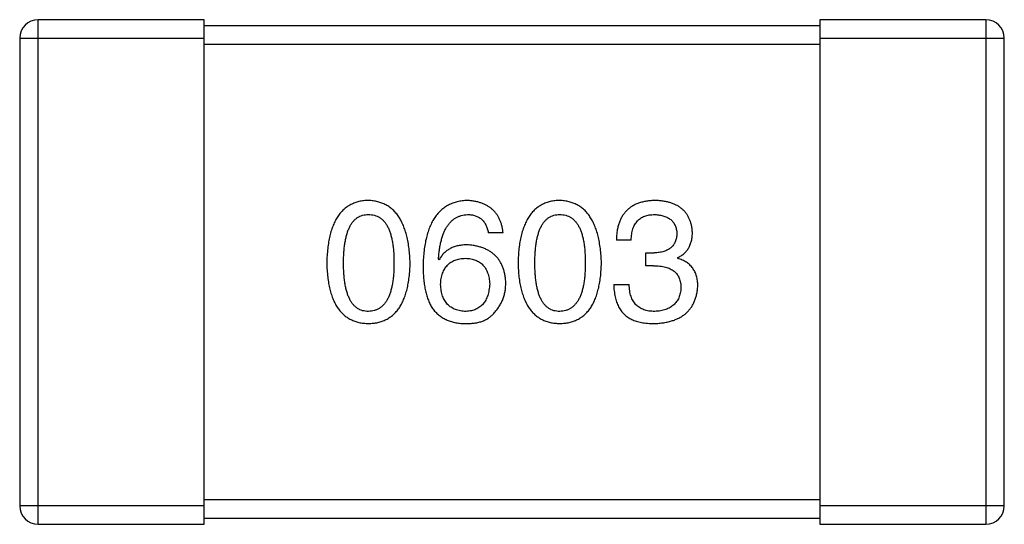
# Model space of a CAD drawing. Header units: millimetres. Extents: x 42 to 554, y 166 to 335.
# Tile 219 of 256: x 402.65 to 404.25, y 272.831 to 273.651. Entities that reach past the tile are written whole.
import ezdxf

# ---------------------------------------------------------------- set-up
doc = ezdxf.new("R2010")
doc.units = ezdxf.units.MM
doc.header["$LTSCALE"] = 30.734
doc.layers.get('0').update_dxf_attribs({"linetype": 'CONTINUOUS'})

msp = doc.modelspace()

# ---------------------------------------------------------------- linework, layer by layer
at = {"linetype": 'Continuous'}
for p, q in [((402.6805, 272.8312), (402.6805, 273.6512)), ((402.9505, 273.6512), (402.6805, 273.6512)), ((402.9505, 272.8312), (402.9505, 273.6512)), ((403.9505, 273.6512), (403.9505, 272.8312)), ((404.2205, 273.6512), (403.9505, 273.6512)), ((404.2205, 273.6512), (404.2205, 272.8312)), ((403.9505, 273.6412), (402.9505, 273.6412)), ((402.6505, 273.6212), (402.6505, 272.8612)), ((402.6505, 273.6212), (402.9505, 273.6212)), ((403.9505, 273.6212), (404.2505, 273.6212)), ((404.2505, 272.8612), (404.2505, 273.6212)), ((402.9505, 273.6112), (403.9505, 273.6112)), ((403.436, 273.305), (403.412, 273.305)), ((403.6442, 273.2929), (403.6201, 273.2929)), ((403.6682, 273.2514), (403.6682, 273.2722)), ((403.6682, 273.2722), (403.6813, 273.2722)), ((403.7196, 273.2645), (403.7196, 273.2634)), ((403.3322, 273.2612), (403.3311, 273.2623)), ((403.6802, 273.2514), (403.6682, 273.2514)), ((403.6157, 273.2208), (403.6409, 273.2208)), ((403.9505, 272.8712), (402.9505, 272.8712)), ((402.9505, 272.8612), (402.6505, 272.8612)), ((404.2505, 272.8612), (403.9505, 272.8612)), ((402.9505, 272.8412), (403.9505, 272.8412)), ((402.6805, 272.8312), (402.9505, 272.8312)), ((403.9505, 272.8312), (404.2205, 272.8312))]:
    msp.add_line(p, q, dxfattribs=at)
for centre, start, end in [((402.6805, 273.6212), 90, 180), ((404.2205, 273.6212), 0, 90), ((402.6805, 272.8612), 180, 270), ((404.2205, 272.8612), 270, 0)]:
    msp.add_arc(centre, 0.03, start, end, dxfattribs=at)
for points, knots in [([(403.2172, 273.3574), (403.2146, 273.3573), (403.2094, 273.3571), (403.2019, 273.3558), (403.1949, 273.3536), (403.1883, 273.3508), (403.1823, 273.3471), (403.1768, 273.3427), (403.1718, 273.3375), (403.1673, 273.3314), (403.1633, 273.3247), (403.1598, 273.3171), (403.1568, 273.3088), (403.1544, 273.2997), (403.1523, 273.2898), (403.1509, 273.2791), (403.1498, 273.2677), (403.1496, 273.2598), (403.1494, 273.2558)], [0, 0, 0, 0, 0.057911, 0.113262, 0.165956, 0.217443, 0.268511, 0.319665, 0.372, 0.426129, 0.483365, 0.543779, 0.607756, 0.676562, 0.749704, 0.827713, 0.911177, 1, 1, 1, 1]), ([(403.285, 273.2558), (403.2848, 273.2598), (403.2844, 273.2676), (403.2833, 273.2789), (403.2817, 273.2895), (403.2796, 273.2992), (403.2771, 273.3083), (403.2741, 273.3166), (403.2706, 273.3241), (403.2666, 273.3309), (403.2621, 273.3369), (403.2571, 273.3422), (403.2516, 273.3467), (403.2457, 273.3504), (403.2392, 273.3533), (403.2323, 273.3555), (403.2249, 273.357), (403.2198, 273.3573), (403.2172, 273.3574)], [0, 0, 0, 0, 0.088475, 0.171606, 0.249595, 0.322626, 0.391327, 0.455765, 0.516374, 0.573675, 0.628522, 0.681161, 0.732559, 0.783563, 0.83504, 0.887639, 0.942585, 1, 1, 1, 1]), ([(403.3781, 273.3574), (403.3753, 273.3572), (403.3697, 273.3569), (403.3617, 273.3555), (403.3543, 273.3532), (403.3473, 273.3501), (403.3409, 273.3463), (403.335, 273.3416), (403.3297, 273.3361), (403.3249, 273.3298), (403.3207, 273.3227), (403.317, 273.3149), (403.3138, 273.3062), (403.3112, 273.2968), (403.309, 273.2866), (403.3075, 273.2756), (403.3063, 273.2637), (403.3061, 273.2556), (403.306, 273.2514)], [0, 0, 0, 0, 0.058957, 0.115262, 0.16907, 0.221312, 0.273147, 0.324961, 0.377649, 0.432026, 0.488925, 0.549039, 0.612912, 0.680653, 0.753056, 0.830314, 0.912483, 1, 1, 1, 1]), ([(403.436, 273.305), (403.4358, 273.307), (403.4353, 273.3108), (403.434, 273.3165), (403.4325, 273.3218), (403.4305, 273.3267), (403.4281, 273.3312), (403.4254, 273.3354), (403.4223, 273.3393), (403.4189, 273.3428), (403.415, 273.3458), (403.4109, 273.3486), (403.4063, 273.351), (403.4013, 273.353), (403.3961, 273.3547), (403.3904, 273.356), (403.3844, 273.3569), (403.3802, 273.3572), (403.3781, 273.3574)], [0, 0, 0, 0, 0.06947, 0.136096, 0.199592, 0.260665, 0.319672, 0.377156, 0.433415, 0.489984, 0.546535, 0.604276, 0.663499, 0.725182, 0.788953, 0.855683, 0.926216, 1, 1, 1, 1]), ([(403.5281, 273.3574), (403.5254, 273.3573), (403.5202, 273.3571), (403.5127, 273.3558), (403.5057, 273.3536), (403.4992, 273.3508), (403.4932, 273.3471), (403.4877, 273.3427), (403.4826, 273.3375), (403.4782, 273.3314), (403.4742, 273.3247), (403.4707, 273.3171), (403.4677, 273.3088), (403.4652, 273.2997), (403.4632, 273.2898), (403.4617, 273.2791), (403.4607, 273.2677), (403.4604, 273.2598), (403.4603, 273.2558)], [0, 0, 0, 0, 0.057911, 0.113262, 0.165956, 0.217443, 0.268511, 0.319665, 0.372, 0.426129, 0.483365, 0.543779, 0.607756, 0.676562, 0.749704, 0.827713, 0.911177, 1, 1, 1, 1]), ([(403.5958, 273.2558), (403.5957, 273.2598), (403.5953, 273.2676), (403.5942, 273.2789), (403.5926, 273.2895), (403.5905, 273.2992), (403.588, 273.3083), (403.585, 273.3166), (403.5814, 273.3241), (403.5774, 273.3309), (403.5729, 273.3369), (403.568, 273.3422), (403.5625, 273.3467), (403.5565, 273.3504), (403.5501, 273.3533), (403.5432, 273.3555), (403.5358, 273.357), (403.5307, 273.3573), (403.5281, 273.3574)], [0, 0, 0, 0, 0.088475, 0.171606, 0.249595, 0.322626, 0.391327, 0.455765, 0.516374, 0.573675, 0.628522, 0.681161, 0.732559, 0.783563, 0.83504, 0.887639, 0.942585, 1, 1, 1, 1]), ([(403.6835, 273.3574), (403.681, 273.3573), (403.6761, 273.3572), (403.669, 273.3563), (403.6624, 273.355), (403.6562, 273.3531), (403.6506, 273.3508), (403.6454, 273.348), (403.6406, 273.3446), (403.6364, 273.3408), (403.6327, 273.3365), (403.6294, 273.3317), (403.6267, 273.3264), (403.6243, 273.3207), (403.6225, 273.3144), (403.6212, 273.3077), (403.6204, 273.3005), (403.6202, 273.2955), (403.6201, 273.2929)], [0, 0, 0, 0, 0.073232, 0.142595, 0.207997, 0.270074, 0.329156, 0.386529, 0.441846, 0.496976, 0.551877, 0.607941, 0.665637, 0.725446, 0.788542, 0.855101, 0.925196, 1, 1, 1, 1]), ([(403.7436, 273.3061), (403.7434, 273.308), (403.7431, 273.3119), (403.7421, 273.3176), (403.7406, 273.3228), (403.7387, 273.3277), (403.7364, 273.3322), (403.7337, 273.3364), (403.7306, 273.3402), (403.727, 273.3436), (403.723, 273.3466), (403.7186, 273.3493), (403.7138, 273.3516), (403.7085, 273.3535), (403.7028, 273.3551), (403.6968, 273.3562), (403.6903, 273.3571), (403.6858, 273.3573), (403.6835, 273.3574)], [0, 0, 0, 0, 0.067521, 0.132139, 0.193339, 0.252064, 0.309083, 0.364848, 0.420021, 0.475612, 0.532002, 0.589602, 0.649896, 0.712634, 0.778603, 0.848416, 0.922155, 1, 1, 1, 1]), ([(403.1768, 273.2558), (403.1768, 273.259), (403.1768, 273.2651), (403.1773, 273.274), (403.1781, 273.2824), (403.1792, 273.2901), (403.1807, 273.2971), (403.1823, 273.3036), (403.1844, 273.3095), (403.1867, 273.3147), (403.1894, 273.3194), (403.1924, 273.3234), (403.1958, 273.3268), (403.1994, 273.3297), (403.2034, 273.3318), (403.2077, 273.3334), (403.2124, 273.3343), (403.2156, 273.3344), (403.2172, 273.3345)], [0, 0, 0, 0, 0.096452, 0.187278, 0.271765, 0.350519, 0.423437, 0.491321, 0.554011, 0.612224, 0.666281, 0.717003, 0.764884, 0.811423, 0.856783, 0.902993, 0.950236, 1, 1, 1, 1]), ([(403.2172, 273.3345), (403.2189, 273.3344), (403.2221, 273.3343), (403.2269, 273.3334), (403.2313, 273.3318), (403.2355, 273.3297), (403.2392, 273.3268), (403.2427, 273.3234), (403.2457, 273.3194), (403.2485, 273.3147), (403.2509, 273.3095), (403.253, 273.3036), (403.2548, 273.2971), (403.2562, 273.29), (403.2574, 273.2824), (403.2582, 273.274), (403.2586, 273.2651), (403.2587, 273.259), (403.2587, 273.2558)], [0, 0, 0, 0, 0.050604, 0.098688, 0.145699, 0.191791, 0.238625, 0.286717, 0.337546, 0.391814, 0.449755, 0.512106, 0.579685, 0.652048, 0.730262, 0.814146, 0.904281, 1, 1, 1, 1]), ([(403.3311, 273.2623), (403.3313, 273.2652), (403.3317, 273.2707), (403.3327, 273.2786), (403.334, 273.286), (403.3356, 273.293), (403.3375, 273.2993), (403.3396, 273.3052), (403.3421, 273.3105), (403.3449, 273.3153), (403.348, 273.3196), (403.3514, 273.3233), (403.3551, 273.3266), (403.3591, 273.3292), (403.3634, 273.3314), (403.3681, 273.3329), (403.373, 273.3341), (403.3764, 273.3343), (403.3781, 273.3345)], [0, 0, 0, 0, 0.089218, 0.173709, 0.252753, 0.326963, 0.397099, 0.462534, 0.524018, 0.582178, 0.637235, 0.689955, 0.741228, 0.791618, 0.841661, 0.892925, 0.945259, 1, 1, 1, 1]), ([(403.3781, 273.3345), (403.3804, 273.3344), (403.3847, 273.3343), (403.3908, 273.3328), (403.3962, 273.3305), (403.4009, 273.3272), (403.4049, 273.323), (403.408, 273.3178), (403.4105, 273.3117), (403.4115, 273.3073), (403.412, 273.305)], [0, 0, 0, 0, 0.136586, 0.261496, 0.378089, 0.490612, 0.605522, 0.725767, 0.8561, 1, 1, 1, 1]), ([(403.4876, 273.2558), (403.4877, 273.259), (403.4877, 273.2651), (403.4882, 273.274), (403.489, 273.2824), (403.49, 273.2901), (403.4915, 273.2971), (403.4932, 273.3036), (403.4952, 273.3095), (403.4976, 273.3147), (403.5003, 273.3194), (403.5033, 273.3234), (403.5066, 273.3268), (403.5103, 273.3297), (403.5143, 273.3318), (403.5186, 273.3334), (403.5232, 273.3343), (403.5264, 273.3344), (403.5281, 273.3345)], [0, 0, 0, 0, 0.096452, 0.187278, 0.271765, 0.350519, 0.423437, 0.491321, 0.554011, 0.612224, 0.666281, 0.717003, 0.764884, 0.811423, 0.856783, 0.902993, 0.950236, 1, 1, 1, 1]), ([(403.5281, 273.3345), (403.5297, 273.3344), (403.533, 273.3343), (403.5378, 273.3334), (403.5422, 273.3318), (403.5463, 273.3297), (403.5501, 273.3268), (403.5535, 273.3234), (403.5566, 273.3194), (403.5594, 273.3147), (403.5618, 273.3095), (403.5639, 273.3036), (403.5657, 273.2971), (403.5671, 273.29), (403.5682, 273.2824), (403.569, 273.274), (403.5695, 273.2651), (403.5696, 273.259), (403.5696, 273.2558)], [0, 0, 0, 0, 0.050604, 0.098688, 0.145699, 0.191791, 0.238625, 0.286717, 0.337546, 0.391814, 0.449755, 0.512106, 0.579685, 0.652048, 0.730262, 0.814146, 0.904281, 1, 1, 1, 1]), ([(403.6442, 273.2929), (403.6442, 273.2946), (403.6444, 273.2979), (403.645, 273.3026), (403.6457, 273.307), (403.6469, 273.3111), (403.6483, 273.3148), (403.65, 273.3182), (403.6519, 273.3213), (403.6542, 273.3241), (403.6567, 273.3266), (403.6596, 273.3287), (403.6627, 273.3305), (403.6661, 273.3319), (403.6698, 273.3331), (403.6737, 273.3339), (403.678, 273.3344), (403.6809, 273.3344), (403.6824, 273.3345)], [0, 0, 0, 0, 0.078134, 0.15164, 0.221358, 0.286689, 0.348614, 0.407697, 0.464247, 0.520153, 0.574432, 0.629291, 0.684538, 0.742032, 0.801329, 0.863637, 0.930123, 1, 1, 1, 1]), ([(403.6824, 273.3345), (403.6838, 273.3344), (403.6865, 273.3343), (403.6903, 273.3338), (403.6939, 273.3331), (403.6973, 273.3322), (403.7005, 273.3311), (403.7034, 273.3297), (403.706, 273.3281), (403.7084, 273.3263), (403.7106, 273.3243), (403.7124, 273.322), (403.7141, 273.3196), (403.7155, 273.3168), (403.7166, 273.3139), (403.7175, 273.3108), (403.7181, 273.3074), (403.7184, 273.3051), (403.7185, 273.3039)], [0, 0, 0, 0, 0.078051, 0.151197, 0.220412, 0.286742, 0.34933, 0.409464, 0.467368, 0.52298, 0.578639, 0.633998, 0.690142, 0.746855, 0.805868, 0.867776, 0.932345, 1, 1, 1, 1]), ([(403.7185, 273.3039), (403.7184, 273.3026), (403.7183, 273.3002), (403.7177, 273.2967), (403.7169, 273.2935), (403.7158, 273.2904), (403.7145, 273.2876), (403.7128, 273.2851), (403.7109, 273.2827), (403.7087, 273.2806), (403.7062, 273.2787), (403.7034, 273.2771), (403.7004, 273.2757), (403.6971, 273.2745), (403.6936, 273.2736), (403.6897, 273.2728), (403.6856, 273.2724), (403.6828, 273.2722), (403.6813, 273.2722)], [0, 0, 0, 0, 0.067741, 0.131599, 0.192143, 0.249977, 0.306453, 0.361639, 0.416449, 0.471489, 0.527582, 0.584873, 0.644974, 0.70814, 0.77492, 0.845909, 0.920585, 1, 1, 1, 1]), ([(403.7196, 273.2645), (403.7215, 273.2655), (403.7252, 273.2674), (403.7302, 273.271), (403.7343, 273.2754), (403.7378, 273.2803), (403.7404, 273.2859), (403.7423, 273.2921), (403.7434, 273.2989), (403.7436, 273.3036), (403.7436, 273.3061)], [0, 0, 0, 0, 0.125227, 0.244792, 0.361427, 0.478215, 0.59667, 0.722058, 0.856314, 1, 1, 1, 1]), ([(403.3781, 273.2853), (403.3755, 273.2852), (403.3704, 273.2851), (403.363, 273.284), (403.3563, 273.2821), (403.3502, 273.2795), (403.3447, 273.276), (403.3398, 273.2719), (403.3356, 273.2669), (403.3333, 273.2632), (403.3322, 273.2612)], [0, 0, 0, 0, 0.144617, 0.279572, 0.40596, 0.526097, 0.64389, 0.760003, 0.877724, 1, 1, 1, 1]), ([(403.4404, 273.223), (403.4403, 273.2253), (403.44, 273.2299), (403.439, 273.2365), (403.4376, 273.2428), (403.4358, 273.2486), (403.4335, 273.254), (403.4307, 273.2589), (403.4275, 273.2635), (403.4238, 273.2676), (403.4196, 273.2713), (403.4151, 273.2746), (403.41, 273.2774), (403.4045, 273.2799), (403.3985, 273.2819), (403.3921, 273.2834), (403.3853, 273.2846), (403.3805, 273.2851), (403.3781, 273.2853)], [0, 0, 0, 0, 0.071527, 0.139094, 0.20346, 0.264939, 0.323904, 0.381383, 0.437591, 0.493343, 0.549401, 0.606085, 0.664838, 0.725424, 0.788712, 0.855452, 0.925772, 1, 1, 1, 1]), ([(403.1494, 273.2558), (403.1496, 273.2519), (403.1498, 273.2442), (403.1509, 273.2332), (403.1523, 273.2229), (403.1544, 273.2133), (403.1568, 273.2045), (403.1598, 273.1965), (403.1633, 273.1891), (403.1673, 273.1826), (403.1718, 273.1767), (403.1768, 273.1717), (403.1823, 273.1674), (403.1883, 273.1638), (403.1949, 273.1611), (403.2019, 273.159), (403.2094, 273.1578), (403.2146, 273.1575), (403.2172, 273.1574)], [0, 0, 0, 0, 0.087693, 0.170223, 0.247496, 0.319826, 0.387768, 0.451403, 0.511459, 0.568358, 0.622671, 0.675251, 0.726739, 0.778422, 0.830759, 0.884394, 0.940865, 1, 1, 1, 1]), ([(403.2172, 273.1771), (403.2156, 273.1772), (403.2124, 273.1773), (403.2077, 273.1782), (403.2034, 273.1797), (403.1994, 273.182), (403.1958, 273.1847), (403.1924, 273.1881), (403.1894, 273.1922), (403.1867, 273.1968), (403.1844, 273.2021), (403.1823, 273.2079), (403.1806, 273.2145), (403.1792, 273.2215), (403.1781, 273.2292), (403.1773, 273.2375), (403.1768, 273.2465), (403.1768, 273.2526), (403.1768, 273.2558)], [0, 0, 0, 0, 0.049766, 0.097012, 0.143225, 0.188786, 0.235079, 0.282962, 0.333687, 0.387747, 0.445963, 0.508657, 0.576545, 0.649868, 0.72822, 0.812712, 0.903543, 1, 1, 1, 1]), ([(403.2172, 273.1574), (403.2199, 273.1575), (403.225, 273.1578), (403.2325, 273.159), (403.2395, 273.1611), (403.2461, 273.1638), (403.2521, 273.1674), (403.2576, 273.1717), (403.2626, 273.1767), (403.2671, 273.1826), (403.2711, 273.1891), (403.2746, 273.1965), (403.2776, 273.2045), (403.28, 273.2133), (403.2821, 273.2229), (403.2835, 273.2332), (403.2846, 273.2442), (403.2848, 273.2519), (403.285, 273.2558)], [0, 0, 0, 0, 0.059134, 0.115603, 0.169236, 0.221572, 0.273254, 0.32474, 0.377319, 0.431815, 0.488555, 0.548609, 0.612242, 0.680182, 0.75251, 0.829782, 0.91231, 1, 1, 1, 1]), ([(403.2587, 273.2558), (403.2587, 273.2526), (403.2586, 273.2466), (403.2582, 273.2378), (403.2574, 273.2296), (403.2562, 273.2219), (403.2548, 273.2149), (403.253, 273.2085), (403.2509, 273.2026), (403.2485, 273.1974), (403.2457, 273.1927), (403.2426, 273.1887), (403.2392, 273.1852), (403.2354, 273.1824), (403.2313, 273.1801), (403.2269, 273.1784), (403.2222, 273.1774), (403.2189, 273.1772), (403.2172, 273.1771)], [0, 0, 0, 0, 0.094834, 0.184067, 0.267029, 0.344713, 0.417334, 0.484367, 0.546941, 0.604717, 0.65953, 0.710539, 0.759381, 0.806382, 0.853027, 0.900623, 0.949121, 1, 1, 1, 1]), ([(403.306, 273.2514), (403.306, 273.2479), (403.3061, 273.241), (403.3068, 273.231), (403.3078, 273.2215), (403.3094, 273.2128), (403.3114, 273.2046), (403.3138, 273.197), (403.3167, 273.19), (403.319, 273.1857), (403.3202, 273.1836)], [0, 0, 0, 0, 0.151498, 0.29521, 0.430242, 0.557137, 0.677306, 0.790845, 0.898111, 1, 1, 1, 1]), ([(403.3344, 273.2208), (403.3345, 273.2225), (403.3347, 273.2257), (403.3354, 273.2305), (403.3364, 273.2349), (403.3377, 273.239), (403.3392, 273.2428), (403.341, 273.2463), (403.3431, 273.2494), (403.3456, 273.2523), (403.3482, 273.2548), (403.3512, 273.257), (403.3544, 273.2589), (403.358, 273.2604), (403.3618, 273.2617), (403.3659, 273.2626), (403.3703, 273.2632), (403.3733, 273.2634), (403.3748, 273.2634)], [0, 0, 0, 0, 0.076072, 0.148369, 0.216753, 0.281358, 0.342792, 0.401604, 0.458929, 0.514444, 0.569818, 0.625343, 0.681554, 0.739608, 0.800134, 0.863477, 0.929547, 1, 1, 1, 1]), ([(403.3748, 273.2634), (403.3763, 273.2634), (403.3793, 273.2632), (403.3835, 273.2626), (403.3875, 273.2617), (403.3912, 273.2605), (403.3946, 273.259), (403.3978, 273.2572), (403.4007, 273.255), (403.4033, 273.2525), (403.4056, 273.2498), (403.4077, 273.2467), (403.4095, 273.2433), (403.411, 273.2396), (403.4122, 273.2356), (403.4132, 273.2313), (403.4138, 273.2267), (403.4141, 273.2235), (403.4142, 273.2219)], [0, 0, 0, 0, 0.069884, 0.136529, 0.199638, 0.259844, 0.317774, 0.374356, 0.430026, 0.485148, 0.5409, 0.597889, 0.657472, 0.718614, 0.783613, 0.85129, 0.923712, 1, 1, 1, 1]), ([(403.4603, 273.2558), (403.4604, 273.2519), (403.4607, 273.2442), (403.4617, 273.2332), (403.4632, 273.2229), (403.4652, 273.2133), (403.4677, 273.2045), (403.4707, 273.1965), (403.4742, 273.1891), (403.4782, 273.1826), (403.4826, 273.1767), (403.4877, 273.1717), (403.4932, 273.1674), (403.4992, 273.1638), (403.5057, 273.1611), (403.5127, 273.159), (403.5202, 273.1578), (403.5254, 273.1575), (403.5281, 273.1574)], [0, 0, 0, 0, 0.087693, 0.170223, 0.247496, 0.319826, 0.387768, 0.451403, 0.511459, 0.568358, 0.622671, 0.675251, 0.726739, 0.778422, 0.830759, 0.884394, 0.940865, 1, 1, 1, 1]), ([(403.5281, 273.1771), (403.5264, 273.1772), (403.5232, 273.1773), (403.5186, 273.1782), (403.5143, 273.1797), (403.5103, 273.182), (403.5066, 273.1847), (403.5033, 273.1881), (403.5003, 273.1922), (403.4976, 273.1968), (403.4952, 273.2021), (403.4932, 273.2079), (403.4915, 273.2145), (403.49, 273.2215), (403.489, 273.2292), (403.4882, 273.2375), (403.4877, 273.2465), (403.4877, 273.2526), (403.4876, 273.2558)], [0, 0, 0, 0, 0.049766, 0.097012, 0.143225, 0.188786, 0.235079, 0.282962, 0.333687, 0.387747, 0.445963, 0.508657, 0.576545, 0.649868, 0.72822, 0.812712, 0.903543, 1, 1, 1, 1]), ([(403.5281, 273.1574), (403.5307, 273.1575), (403.5359, 273.1578), (403.5434, 273.159), (403.5504, 273.1611), (403.5569, 273.1638), (403.563, 273.1674), (403.5685, 273.1717), (403.5735, 273.1767), (403.578, 273.1826), (403.582, 273.1891), (403.5854, 273.1965), (403.5884, 273.2045), (403.5909, 273.2133), (403.5929, 273.2229), (403.5944, 273.2332), (403.5954, 273.2442), (403.5957, 273.2519), (403.5958, 273.2558)], [0, 0, 0, 0, 0.059134, 0.115603, 0.169236, 0.221572, 0.273254, 0.32474, 0.377319, 0.431815, 0.488555, 0.548609, 0.612242, 0.680182, 0.75251, 0.829782, 0.91231, 1, 1, 1, 1]), ([(403.5696, 273.2558), (403.5696, 273.2526), (403.5695, 273.2466), (403.569, 273.2378), (403.5682, 273.2296), (403.5671, 273.2219), (403.5657, 273.2149), (403.5639, 273.2085), (403.5618, 273.2026), (403.5594, 273.1974), (403.5566, 273.1927), (403.5535, 273.1887), (403.5501, 273.1852), (403.5463, 273.1824), (403.5422, 273.1801), (403.5378, 273.1784), (403.533, 273.1774), (403.5297, 273.1772), (403.5281, 273.1771)], [0, 0, 0, 0, 0.094834, 0.184067, 0.267029, 0.344713, 0.417334, 0.484367, 0.546941, 0.604717, 0.65953, 0.710539, 0.759381, 0.806382, 0.853027, 0.900623, 0.949121, 1, 1, 1, 1]), ([(403.6802, 273.2514), (403.682, 273.2514), (403.6855, 273.2514), (403.6906, 273.2509), (403.6954, 273.2502), (403.6997, 273.2492), (403.7038, 273.248), (403.7075, 273.2464), (403.7109, 273.2446), (403.7138, 273.2425), (403.7165, 273.2401), (403.7188, 273.2374), (403.7207, 273.2344), (403.7223, 273.2311), (403.7235, 273.2276), (403.7244, 273.2237), (403.725, 273.2196), (403.725, 273.2168), (403.725, 273.2153)], [0, 0, 0, 0, 0.082495, 0.159728, 0.232496, 0.300725, 0.365163, 0.425859, 0.483728, 0.538892, 0.592921, 0.646195, 0.699968, 0.754746, 0.811387, 0.870806, 0.933482, 1, 1, 1, 1]), ([(403.7524, 273.2186), (403.7523, 273.2201), (403.7523, 273.2228), (403.7519, 273.2269), (403.7513, 273.2308), (403.7503, 273.2345), (403.7492, 273.238), (403.7478, 273.2413), (403.7461, 273.2444), (403.7442, 273.2474), (403.742, 273.2501), (403.7396, 273.2526), (403.7369, 273.2549), (403.7339, 273.257), (403.7307, 273.2589), (403.7272, 273.2607), (403.7235, 273.2622), (403.7209, 273.263), (403.7196, 273.2634)], [0, 0, 0, 0, 0.071215, 0.138707, 0.20396, 0.266995, 0.327734, 0.387609, 0.445602, 0.503345, 0.561136, 0.618597, 0.677672, 0.738255, 0.799989, 0.863961, 0.930555, 1, 1, 1, 1]), ([(403.3759, 273.1771), (403.3743, 273.1772), (403.3712, 273.1773), (403.3667, 273.178), (403.3625, 273.1789), (403.3586, 273.1802), (403.3549, 273.1817), (403.3516, 273.1837), (403.3485, 273.1859), (403.3458, 273.1886), (403.3433, 273.1914), (403.3412, 273.1947), (403.3393, 273.1982), (403.3377, 273.2021), (403.3365, 273.2064), (403.3355, 273.2109), (403.3347, 273.2157), (403.3345, 273.2191), (403.3344, 273.2208)], [0, 0, 0, 0, 0.070403, 0.137196, 0.200053, 0.260887, 0.31876, 0.37535, 0.430743, 0.485927, 0.541678, 0.598832, 0.657726, 0.719441, 0.783504, 0.851852, 0.923533, 1, 1, 1, 1]), ([(403.4142, 273.2219), (403.4141, 273.2202), (403.4138, 273.2168), (403.4131, 273.2119), (403.4122, 273.2074), (403.411, 273.2032), (403.4096, 273.1992), (403.4078, 273.1956), (403.4059, 273.1923), (403.4036, 273.1894), (403.401, 273.1867), (403.3982, 273.1843), (403.3952, 273.1823), (403.3918, 273.1806), (403.3882, 273.1792), (403.3844, 273.1782), (403.3802, 273.1775), (403.3774, 273.1772), (403.3759, 273.1771)], [0, 0, 0, 0, 0.078863, 0.153308, 0.223539, 0.289857, 0.35341, 0.413572, 0.471721, 0.528235, 0.584279, 0.638781, 0.69466, 0.751251, 0.809198, 0.869697, 0.933318, 1, 1, 1, 1]), ([(403.4207, 273.1738), (403.4223, 273.1756), (403.4254, 273.179), (403.4294, 273.1846), (403.4328, 273.1904), (403.4356, 273.1964), (403.4377, 273.2027), (403.4393, 273.2093), (403.4402, 273.2161), (403.4403, 273.2207), (403.4404, 273.223)], [0, 0, 0, 0, 0.129393, 0.255335, 0.378531, 0.500878, 0.622934, 0.746191, 0.87096, 1, 1, 1, 1]), ([(403.6157, 273.2208), (403.6158, 273.219), (403.6159, 273.2155), (403.6164, 273.2104), (403.6171, 273.2056), (403.6179, 273.2009), (403.6191, 273.1965), (403.6203, 273.1923), (403.6219, 273.1884), (403.6236, 273.1848), (403.6256, 273.1813), (403.6277, 273.1781), (403.6301, 273.1751), (403.6327, 273.1724), (403.6355, 273.1699), (403.6386, 273.1677), (403.6418, 273.1656), (403.6441, 273.1645), (403.6453, 273.164)], [0, 0, 0, 0, 0.078937, 0.154495, 0.226898, 0.296844, 0.363348, 0.427781, 0.48946, 0.549586, 0.607902, 0.664733, 0.720805, 0.776157, 0.831175, 0.886736, 0.943094, 1, 1, 1, 1]), ([(403.6824, 273.1771), (403.6808, 273.1771), (403.6776, 273.1772), (403.673, 273.1777), (403.6687, 273.1785), (403.6647, 273.1798), (403.661, 273.1813), (403.6576, 273.1832), (403.6545, 273.1854), (403.6517, 273.188), (403.6493, 273.1909), (403.6471, 273.1942), (403.6453, 273.1978), (403.6438, 273.2017), (403.6426, 273.206), (403.6417, 273.2107), (403.6411, 273.2156), (403.6409, 273.219), (403.6409, 273.2208)], [0, 0, 0, 0, 0.071272, 0.13882, 0.201858, 0.262757, 0.320043, 0.376709, 0.431462, 0.486034, 0.541209, 0.597703, 0.65589, 0.717768, 0.782056, 0.850407, 0.92277, 1, 1, 1, 1]), ([(403.6813, 273.1574), (403.6841, 273.1575), (403.6894, 273.1578), (403.6971, 273.1587), (403.7044, 273.1601), (403.7111, 273.162), (403.7173, 273.1642), (403.723, 273.1669), (403.7283, 273.1701), (403.733, 273.1737), (403.7372, 273.1778), (403.7409, 273.1823), (403.7441, 273.1873), (403.7468, 273.1927), (403.749, 273.1985), (403.7506, 273.2048), (403.7518, 273.2116), (403.7522, 273.2162), (403.7524, 273.2186)], [0, 0, 0, 0, 0.078078, 0.151942, 0.221594, 0.28726, 0.350176, 0.409768, 0.467648, 0.523784, 0.578904, 0.634014, 0.689819, 0.746826, 0.805875, 0.867063, 0.931764, 1, 1, 1, 1]), ([(403.725, 273.2153), (403.7249, 273.2139), (403.7247, 273.211), (403.724, 273.2069), (403.723, 273.203), (403.7216, 273.1994), (403.72, 273.1961), (403.7181, 273.193), (403.7158, 273.1902), (403.7133, 273.1877), (403.7105, 273.1854), (403.7073, 273.1834), (403.7039, 273.1817), (403.7002, 273.1802), (403.6962, 273.1791), (403.6918, 273.1781), (403.6872, 273.1774), (403.684, 273.1772), (403.6824, 273.1771)], [0, 0, 0, 0, 0.068514, 0.133941, 0.195994, 0.255362, 0.312994, 0.369441, 0.424687, 0.480522, 0.537148, 0.594801, 0.654411, 0.716817, 0.781981, 0.850498, 0.923306, 1, 1, 1, 1]), ([(403.3202, 273.1836), (403.3217, 273.1816), (403.3246, 273.1777), (403.3298, 273.1725), (403.3355, 273.1681), (403.3417, 273.1644), (403.3484, 273.1615), (403.3557, 273.1593), (403.3634, 273.1579), (403.3688, 273.1576), (403.3715, 273.1574)], [0, 0, 0, 0, 0.125033, 0.246266, 0.36603, 0.485265, 0.606781, 0.732144, 0.862551, 1, 1, 1, 1]), ([(403.3715, 273.1574), (403.3744, 273.1574), (403.3798, 273.1573), (403.3876, 273.1579), (403.3947, 273.159), (403.4012, 273.1608), (403.4071, 273.1631), (403.4123, 273.1661), (403.417, 273.1696), (403.4195, 273.1724), (403.4207, 273.1738)], [0, 0, 0, 0, 0.156782, 0.301945, 0.436395, 0.561474, 0.678489, 0.78853, 0.894967, 1, 1, 1, 1]), ([(403.6453, 273.164), (403.6464, 273.1634), (403.6487, 273.1624), (403.6525, 273.161), (403.6565, 273.1599), (403.6609, 273.159), (403.6656, 273.1583), (403.6706, 273.1578), (403.6758, 273.1575), (403.6795, 273.1574), (403.6813, 273.1574)], [0, 0, 0, 0, 0.101955, 0.208983, 0.322698, 0.44339, 0.570851, 0.70629, 0.84885, 1, 1, 1, 1])]:
    msp.add_open_spline(points, degree=3, knots=knots, dxfattribs=at)

doc.saveas('drawing.dxf')
